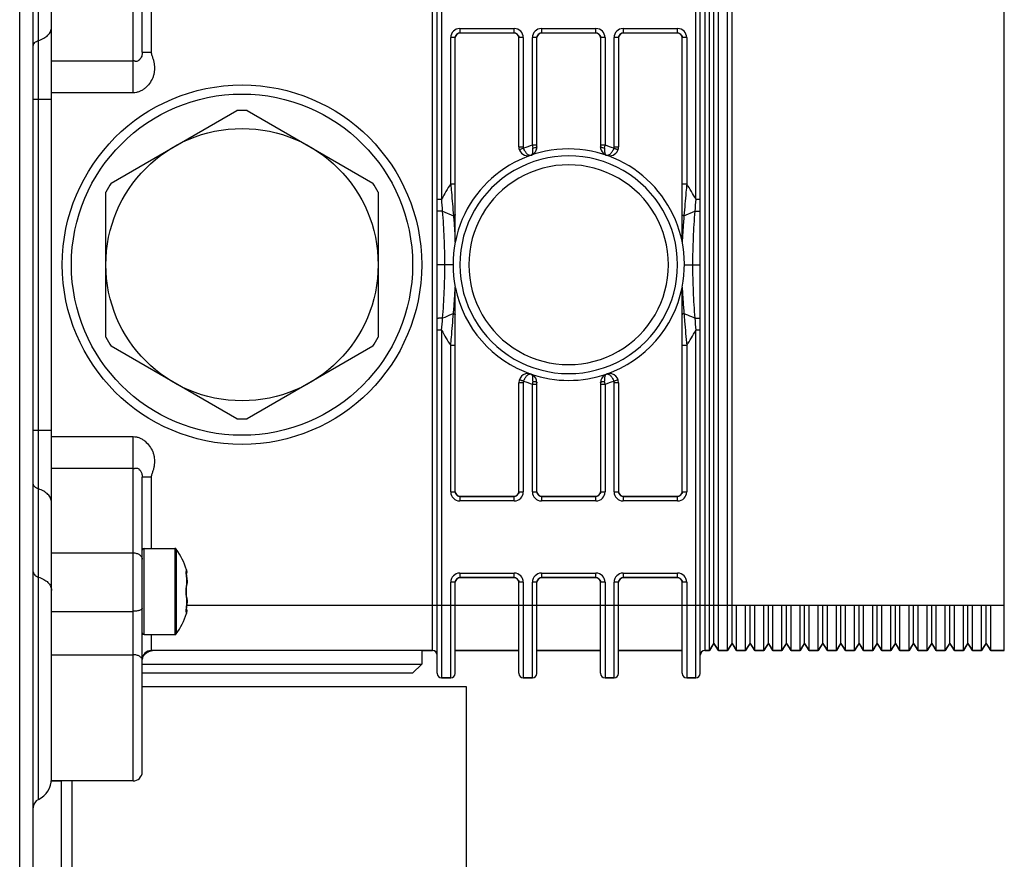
# Model space of a CAD drawing. Header units: millimetres. Extents: x 0 to 1189, y 0 to 841.
# Tile 24 of 27: x 671 to 780, y 281 to 374. Entities that reach past the tile are written whole.
import ezdxf

# ---------------------------------------------------------------- set-up
doc = ezdxf.new("R2010")
doc.units = ezdxf.units.MM
doc.header["$LTSCALE"] = 65.395
doc.layers.get('0').update_dxf_attribs({"linetype": 'CONTINUOUS'})

msp = doc.modelspace()

# ---------------------------------------------------------------- linework, layer by layer
at = {"color": 7, "linetype": 'CONTINUOUS'}
for p, q in [((671.49, 141.47), (671.49, 421.47)), ((672.99, 141.47), (672.99, 421.47)), ((673.56, 288.07), (673.56, 405.88)), ((674.99, 290.09), (674.99, 403.85)), ((683.99, 365.91), (683.99, 403.85)), ((684.99, 370.39), (684.99, 402.85)), ((717.49, 301.97), (717.49, 391.97)), ((717.99, 392.47), (717.99, 354.19)), ((745.99, 354.19), (745.99, 392.47)), ((746.49, 301.97), (746.49, 391.97)), ((716.99, 304.46), (716.99, 389.47)), ((746.99, 389.47), (746.99, 304.46)), ((747.49, 304.46), (747.49, 389.47)), ((747.99, 305.26), (747.99, 388.67)), ((748.49, 304.46), (748.49, 389.47)), ((749.49, 304.46), (749.49, 389.47)), ((749.99, 305.26), (749.99, 388.67)), ((779.99, 304.46), (779.99, 389.47)), ((685.99, 378.22), (685.99, 370.39)), ((719.99, 373), (719.99, 372.48)), ((719.99, 373), (725.99, 373)), ((725.99, 372.5), (719.99, 372.5)), ((725.99, 372.48), (719.99, 372.48)), ((725.99, 372.48), (725.99, 373)), ((728.99, 373), (728.99, 372.48)), ((728.99, 373), (734.99, 373)), ((734.99, 372.5), (728.99, 372.5)), ((734.99, 372.48), (728.99, 372.48)), ((734.99, 372.48), (734.99, 373)), ((737.99, 373), (737.99, 372.48)), ((737.99, 373), (743.99, 373)), ((743.99, 372.5), (737.99, 372.5)), ((743.99, 372.48), (737.99, 372.48)), ((743.99, 372.48), (743.99, 373)), ((718.99, 355.87), (718.99, 372)), ((719.49, 372), (718.99, 372)), ((719.49, 349.54), (719.49, 372)), ((726.49, 359.97), (726.49, 372)), ((726.99, 372), (726.49, 372)), ((726.99, 372), (726.99, 359.97)), ((727.99, 360.13), (727.99, 372)), ((728.49, 372), (727.99, 372)), ((728.49, 359.97), (728.49, 372)), ((735.49, 372), (735.49, 359.97)), ((735.99, 372), (735.49, 372)), ((735.99, 372), (735.99, 360.13)), ((736.99, 359.97), (736.99, 372)), ((737.49, 372), (736.99, 372)), ((737.49, 372), (737.49, 359.97)), ((744.49, 349.54), (744.49, 372)), ((744.99, 372), (744.49, 372)), ((744.99, 372), (744.99, 355.87)), ((684.99, 370.39), (685.99, 370.39)), ((674.99, 369.44), (683.99, 369.44)), ((683.99, 365.91), (674.99, 365.91)), ((674.99, 365.19), (672.99, 365.19)), ((681.56, 355.97), (695.42, 363.97)), ((696.56, 363.97), (710.42, 355.97)), ((726.49, 359.97), (726.99, 359.97)), ((727.02, 359.8), (726.55, 359.62)), ((728.49, 360.13), (727.99, 360.13)), ((735.99, 360.13), (735.49, 360.13)), ((736.99, 359.97), (737.49, 359.97)), ((680.99, 338.98), (680.99, 354.98)), ((710.99, 354.98), (710.99, 338.98)), ((718.99, 355.87), (719.49, 355.87)), ((744.49, 355.87), (744.99, 355.87)), ((717.49, 354.19), (717.99, 354.19)), ((745.99, 354.19), (746.49, 354.19)), ((718.09, 352.87), (719.29, 352.36)), ((744.69, 352.36), (745.89, 352.87)), ((719.24, 346.98), (717.49, 346.98)), ((744.74, 346.98), (746.49, 346.98)), ((719.49, 321.95), (719.49, 344.41)), ((744.49, 321.95), (744.49, 344.41)), ((717.99, 339.76), (717.49, 339.76)), ((717.99, 339.76), (717.99, 301.46)), ((745.99, 301.46), (745.99, 339.76)), ((746.49, 339.76), (745.99, 339.76)), ((695.42, 329.99), (681.56, 337.99)), ((710.42, 337.99), (696.56, 329.99)), ((718.99, 321.95), (718.99, 338.08)), ((719.49, 338.08), (718.99, 338.08)), ((744.99, 338.08), (744.49, 338.08)), ((744.99, 338.08), (744.99, 321.95)), ((736.96, 334.16), (737.43, 334.33)), ((726.49, 321.95), (726.49, 333.98)), ((726.99, 333.98), (726.49, 333.98)), ((726.99, 333.98), (726.99, 321.95)), ((727.99, 321.95), (727.99, 333.82)), ((727.99, 333.82), (728.49, 333.82)), ((728.49, 321.95), (728.49, 333.98)), ((735.49, 333.98), (735.49, 321.95)), ((735.49, 333.82), (735.99, 333.82)), ((735.99, 333.82), (735.99, 321.95)), ((736.99, 321.95), (736.99, 333.98)), ((737.49, 333.98), (736.99, 333.98)), ((737.49, 333.98), (737.49, 321.95)), ((672.99, 328.76), (674.99, 328.76)), ((674.99, 328.04), (683.99, 328.04)), ((683.99, 290.1), (683.99, 328.04)), ((683.99, 324.51), (674.99, 324.51)), ((684.99, 291.1), (684.99, 323.56)), ((685.99, 323.56), (684.99, 323.56)), ((685.99, 323.56), (685.99, 315.72)), ((718.99, 321.95), (719.49, 321.95)), ((719.99, 321.48), (719.99, 320.95)), ((719.99, 321.48), (725.99, 321.48)), ((719.99, 321.45), (725.99, 321.45)), ((725.99, 320.95), (725.99, 321.48)), ((726.49, 321.95), (726.99, 321.95)), ((727.99, 321.95), (728.49, 321.95)), ((728.99, 321.48), (728.99, 320.95)), ((728.99, 321.48), (734.99, 321.48)), ((728.99, 321.45), (734.99, 321.45)), ((734.99, 320.95), (734.99, 321.48)), ((735.49, 321.95), (735.99, 321.95)), ((736.99, 321.95), (737.49, 321.95)), ((737.99, 321.48), (737.99, 320.95)), ((737.99, 321.48), (743.99, 321.48)), ((737.99, 321.45), (743.99, 321.45)), ((743.99, 320.95), (743.99, 321.48)), ((744.49, 321.95), (744.99, 321.95)), ((725.99, 320.95), (719.99, 320.95)), ((734.99, 320.95), (728.99, 320.95)), ((743.99, 320.95), (737.99, 320.95)), ((674.99, 315.23), (683.99, 315.23)), ((685.19, 306.22), (685.19, 315.72)), ((685.19, 315.72), (688.59, 315.72)), ((688.59, 315.72), (688.59, 306.22)), ((688.75, 315.64), (688.75, 306.31)), ((689.86, 312.86), (689.85, 312.91)), ((689.86, 312.81), (689.86, 312.86)), ((689.87, 312.76), (689.86, 312.81)), ((689.88, 312.7), (689.87, 312.76)), ((689.88, 312.64), (689.88, 312.71)), ((689.89, 312.59), (689.88, 312.65)), ((689.89, 312.57), (689.88, 312.64)), ((689.89, 313.37), (689.89, 313.32)), ((689.89, 312.58), (689.89, 311.71)), ((689.93, 313.1), (689.93, 313.1)), ((719.99, 313), (719.99, 312.48)), ((719.99, 313), (725.99, 313)), ((725.99, 312.5), (719.99, 312.5)), ((725.99, 312.48), (725.99, 313)), ((728.99, 313), (728.99, 312.48)), ((728.99, 313), (734.99, 313)), ((734.99, 312.5), (728.99, 312.5)), ((734.99, 312.48), (734.99, 313)), ((737.99, 313), (737.99, 312.48)), ((737.99, 313), (743.99, 313)), ((743.99, 312.5), (737.99, 312.5)), ((743.99, 312.48), (743.99, 313)), ((689.85, 311.34), (689.86, 311.44)), ((689.86, 311.43), (689.87, 311.52)), ((689.87, 311.52), (689.89, 311.6)), ((689.88, 311.6), (689.89, 311.64)), ((689.93, 312.29), (689.92, 312.29)), ((689.92, 311.82), (689.92, 311.82)), ((718.99, 301.46), (718.99, 312)), ((719.49, 312), (718.99, 312)), ((719.49, 301.97), (719.49, 312)), ((725.99, 312.48), (719.99, 312.48)), ((726.49, 301.97), (726.49, 312)), ((726.99, 312), (726.49, 312)), ((726.99, 312), (726.99, 301.46)), ((727.99, 301.46), (727.99, 312)), ((728.49, 312), (727.99, 312)), ((728.49, 301.97), (728.49, 312)), ((734.99, 312.48), (728.99, 312.48)), ((735.49, 301.97), (735.49, 312)), ((735.99, 312), (735.49, 312)), ((735.99, 312), (735.99, 301.46)), ((736.99, 301.46), (736.99, 312)), ((737.49, 312), (736.99, 312)), ((737.49, 301.97), (737.49, 312)), ((743.99, 312.48), (737.99, 312.48)), ((744.49, 301.97), (744.49, 312)), ((744.99, 312), (744.49, 312)), ((744.99, 312), (744.99, 301.46)), ((689.84, 311.13), (689.85, 311.24)), ((689.84, 311.03), (689.84, 311.14)), ((689.84, 310.92), (689.84, 311.03)), ((689.84, 310.81), (689.84, 310.92)), ((689.85, 310.7), (689.84, 310.81)), ((689.85, 311.24), (689.85, 311.34)), ((689.85, 310.6), (689.85, 310.71)), ((689.86, 310.51), (689.85, 310.61)), ((689.87, 310.42), (689.86, 310.51)), ((689.89, 310.34), (689.87, 310.43)), ((689.89, 310.3), (689.88, 310.35)), ((689.87, 309.19), (689.88, 309.24)), ((689.88, 309.3), (689.89, 309.36)), ((689.88, 309.24), (689.88, 309.3)), ((689.89, 310.23), (689.89, 309.36)), ((689.89, 309.36), (689.89, 309.38)), ((689.91, 309.48), (718.99, 309.48)), ((689.92, 310.12), (689.92, 310.12)), ((689.93, 309.66), (689.92, 309.66)), ((718.99, 309.48), (727.99, 309.48)), ((727.99, 309.48), (736.99, 309.48)), ((736.99, 309.48), (745.99, 309.48)), ((745.99, 309.48), (779.99, 309.48)), ((750.49, 304.46), (750.49, 309.48)), ((751.49, 304.46), (751.49, 309.48)), ((751.99, 305.26), (751.99, 309.48)), ((752.49, 304.46), (752.49, 309.48)), ((753.49, 304.46), (753.49, 309.48)), ((753.99, 305.26), (753.99, 309.48)), ((754.49, 304.46), (754.49, 309.48)), ((755.49, 304.46), (755.49, 309.48)), ((755.99, 305.26), (755.99, 309.48)), ((756.49, 304.46), (756.49, 309.48)), ((757.49, 304.46), (757.49, 309.48)), ((757.99, 305.26), (757.99, 309.48)), ((758.49, 304.46), (758.49, 309.48)), ((759.49, 304.46), (759.49, 309.48)), ((759.99, 305.26), (759.99, 309.48)), ((760.49, 304.46), (760.49, 309.48)), ((761.49, 304.46), (761.49, 309.48)), ((761.99, 305.26), (761.99, 309.48)), ((762.49, 304.46), (762.49, 309.48)), ((763.49, 304.46), (763.49, 309.48)), ((763.99, 305.26), (763.99, 309.48)), ((764.49, 304.46), (764.49, 309.48)), ((765.49, 304.46), (765.49, 309.48)), ((765.99, 305.26), (765.99, 309.48)), ((766.49, 304.46), (766.49, 309.48)), ((767.49, 304.46), (767.49, 309.48)), ((767.99, 305.26), (767.99, 309.48)), ((768.49, 304.46), (768.49, 309.48)), ((769.49, 304.46), (769.49, 309.48)), ((769.99, 305.26), (769.99, 309.48)), ((770.49, 304.46), (770.49, 309.48)), ((771.49, 304.46), (771.49, 309.48)), ((771.99, 305.26), (771.99, 309.48)), ((772.49, 304.46), (772.49, 309.48)), ((773.49, 304.46), (773.49, 309.48)), ((773.99, 305.26), (773.99, 309.48)), ((774.49, 304.46), (774.49, 309.48)), ((775.49, 304.46), (775.49, 309.48)), ((775.99, 305.26), (775.99, 309.48)), ((776.49, 304.46), (776.49, 309.48)), ((777.49, 304.46), (777.49, 309.48)), ((777.99, 305.26), (777.99, 309.48)), ((778.49, 304.46), (778.49, 309.48)), ((674.99, 308.79), (683.99, 308.79)), ((689.85, 309.04), (689.86, 309.09)), ((689.85, 309), (689.85, 309.04)), ((689.86, 309.13), (689.87, 309.19)), ((689.86, 309.08), (689.86, 309.14)), ((689.89, 308.62), (689.89, 308.57)), ((689.93, 308.85), (689.93, 308.85)), ((685.19, 306.22), (688.59, 306.22)), ((685.99, 306.22), (685.99, 304.47)), ((747.99, 305.27), (747.49, 304.47)), ((747.49, 304.46), (747.99, 305.26)), ((748.49, 304.47), (747.99, 305.27)), ((747.99, 305.26), (748.49, 304.46)), ((749.99, 305.27), (749.49, 304.47)), ((749.49, 304.46), (749.99, 305.26)), ((750.49, 304.47), (749.99, 305.27)), ((749.99, 305.26), (750.49, 304.46)), ((751.99, 305.27), (751.49, 304.47)), ((751.49, 304.46), (751.99, 305.26)), ((752.49, 304.47), (751.99, 305.27)), ((751.99, 305.26), (752.49, 304.46)), ((753.99, 305.27), (753.49, 304.47)), ((753.49, 304.46), (753.99, 305.26)), ((754.49, 304.47), (753.99, 305.27)), ((753.99, 305.26), (754.49, 304.46)), ((755.99, 305.27), (755.49, 304.47)), ((755.49, 304.46), (755.99, 305.26)), ((756.49, 304.47), (755.99, 305.27)), ((755.99, 305.26), (756.49, 304.46)), ((757.99, 305.27), (757.49, 304.47)), ((757.49, 304.46), (757.99, 305.26)), ((758.49, 304.47), (757.99, 305.27)), ((757.99, 305.26), (758.49, 304.46)), ((759.99, 305.27), (759.49, 304.47)), ((759.49, 304.46), (759.99, 305.26)), ((760.49, 304.47), (759.99, 305.27)), ((759.99, 305.26), (760.49, 304.46)), ((761.99, 305.27), (761.49, 304.47)), ((761.49, 304.46), (761.99, 305.26)), ((762.49, 304.47), (761.99, 305.27)), ((761.99, 305.26), (762.49, 304.46)), ((763.99, 305.27), (763.49, 304.47)), ((763.49, 304.46), (763.99, 305.26)), ((764.49, 304.47), (763.99, 305.27)), ((763.99, 305.26), (764.49, 304.46)), ((765.99, 305.27), (765.49, 304.47)), ((765.49, 304.46), (765.99, 305.26)), ((766.49, 304.47), (765.99, 305.27)), ((765.99, 305.26), (766.49, 304.46)), ((767.99, 305.27), (767.49, 304.47)), ((767.49, 304.46), (767.99, 305.26)), ((768.49, 304.47), (767.99, 305.27)), ((767.99, 305.26), (768.49, 304.46)), ((769.99, 305.27), (769.49, 304.47)), ((769.49, 304.46), (769.99, 305.26)), ((770.49, 304.47), (769.99, 305.27)), ((769.99, 305.26), (770.49, 304.46)), ((771.99, 305.27), (771.49, 304.47)), ((771.49, 304.46), (771.99, 305.26)), ((772.49, 304.47), (771.99, 305.27)), ((771.99, 305.26), (772.49, 304.46)), ((773.99, 305.27), (773.49, 304.47)), ((773.49, 304.46), (773.99, 305.26)), ((774.49, 304.47), (773.99, 305.27)), ((773.99, 305.26), (774.49, 304.46)), ((775.99, 305.27), (775.49, 304.47)), ((775.49, 304.46), (775.99, 305.26)), ((776.49, 304.47), (775.99, 305.27)), ((775.99, 305.26), (776.49, 304.46)), ((777.99, 305.27), (777.49, 304.47)), ((777.49, 304.46), (777.99, 305.26)), ((778.49, 304.47), (777.99, 305.27)), ((777.99, 305.26), (778.49, 304.46)), ((674.99, 304.01), (683.99, 304.01)), ((716.99, 304.47), (685.99, 304.47)), ((686.31, 304.47), (686.29, 304.47)), ((695.99, 304.47), (686.3, 304.47)), ((715.79, 304.47), (695.99, 304.47)), ((715.79, 304.47), (715.79, 302.97)), ((715.79, 304.46), (716.99, 304.46)), ((726.49, 304.47), (719.49, 304.47)), ((719.49, 304.46), (726.49, 304.46)), ((735.49, 304.47), (728.49, 304.47)), ((728.49, 304.46), (735.49, 304.46)), ((744.49, 304.47), (737.49, 304.47)), ((737.49, 304.46), (744.49, 304.46)), ((747.49, 304.47), (746.99, 304.47)), ((746.99, 304.46), (747.49, 304.46)), ((749.49, 304.47), (748.49, 304.47)), ((748.49, 304.46), (749.49, 304.46)), ((751.49, 304.47), (750.49, 304.47)), ((750.49, 304.46), (751.49, 304.46)), ((753.49, 304.47), (752.49, 304.47)), ((752.49, 304.46), (753.49, 304.46)), ((755.49, 304.47), (754.49, 304.47)), ((754.49, 304.46), (755.49, 304.46)), ((757.49, 304.47), (756.49, 304.47)), ((756.49, 304.46), (757.49, 304.46)), ((759.49, 304.47), (758.49, 304.47)), ((758.49, 304.46), (759.49, 304.46)), ((761.49, 304.47), (760.49, 304.47)), ((760.49, 304.46), (761.49, 304.46)), ((763.49, 304.47), (762.49, 304.47)), ((762.49, 304.46), (763.49, 304.46)), ((765.49, 304.47), (764.49, 304.47)), ((764.49, 304.46), (765.49, 304.46)), ((767.49, 304.47), (766.49, 304.47)), ((766.49, 304.46), (767.49, 304.46)), ((769.49, 304.47), (768.49, 304.47)), ((768.49, 304.46), (769.49, 304.46)), ((771.49, 304.47), (770.49, 304.47)), ((770.49, 304.46), (771.49, 304.46)), ((773.49, 304.47), (772.49, 304.47)), ((772.49, 304.46), (773.49, 304.46)), ((775.49, 304.47), (774.49, 304.47)), ((774.49, 304.46), (775.49, 304.46)), ((777.49, 304.47), (776.49, 304.47)), ((776.49, 304.46), (777.49, 304.46)), ((779.99, 304.47), (778.49, 304.47)), ((778.49, 304.46), (779.99, 304.46)), ((684.99, 302.97), (695.99, 302.97)), ((685.01, 303.64), (685, 303.58)), ((685.01, 303.68), (685.01, 303.64)), ((695.99, 302.97), (711.34, 302.97)), ((711.34, 302.97), (715.79, 302.97)), ((714.79, 301.97), (715.79, 302.97)), ((695.99, 301.97), (684.99, 301.97)), ((695.99, 301.97), (684.99, 301.97)), ((712.34, 301.97), (695.99, 301.97)), ((712.34, 301.97), (695.99, 301.97)), ((714.79, 301.97), (712.34, 301.97)), ((718.99, 301.47), (717.99, 301.47)), ((717.99, 301.46), (718.99, 301.46)), ((727.99, 301.47), (726.99, 301.47)), ((726.99, 301.46), (727.99, 301.46)), ((736.99, 301.47), (735.99, 301.47)), ((735.99, 301.46), (736.99, 301.46)), ((745.99, 301.47), (744.99, 301.47)), ((744.99, 301.46), (745.99, 301.46)), ((720.74, 300.47), (684.99, 300.47)), ((720.74, 262.47), (720.74, 300.47)), ((683.99, 290.1), (674.99, 290.1)), ((676.09, 290.09), (674.99, 290.09)), ((676.09, 272.85), (676.09, 290.1)), ((677.29, 272.85), (677.29, 290.1))]:
    msp.add_line(p, q, dxfattribs=at)
for points in [[(689.85, 312.9), (689.85, 312.95), (689.85, 312.99), (689.84, 313.02), (689.84, 313.06), (689.84, 313.09), (689.84, 313.11), (689.84, 313.14), (689.84, 313.15), (689.84, 313.17), (689.84, 313.18), (689.84, 313.19), (689.84, 313.19)], [(689.93, 312.29), (689.92, 312.37), (689.9, 312.49), (689.89, 312.57)], [(689.89, 311.64), (689.9, 311.69), (689.92, 311.77), (689.92, 311.82)], [(689.92, 311.82), (689.93, 311.84), (689.93, 311.9), (689.93, 311.95), (689.93, 312.02), (689.93, 312.09), (689.93, 312.17), (689.93, 312.24), (689.93, 312.29)], [(689.92, 310.12), (689.92, 310.17), (689.9, 310.25), (689.89, 310.3)], [(689.89, 309.38), (689.9, 309.45), (689.92, 309.58), (689.93, 309.66)], [(689.93, 309.66), (689.93, 309.7), (689.93, 309.77), (689.93, 309.85), (689.93, 309.92), (689.93, 309.99), (689.93, 310.05), (689.93, 310.1), (689.92, 310.12)], [(689.84, 308.75), (689.84, 308.75), (689.84, 308.75), (689.84, 308.76), (689.84, 308.77), (689.84, 308.79), (689.84, 308.81), (689.84, 308.83), (689.84, 308.86), (689.84, 308.89), (689.84, 308.92), (689.85, 308.96), (689.85, 309)], [(685.98, 304.43), (685.96, 304.42), (685.95, 304.42), (685.93, 304.42), (685.91, 304.41), (685.9, 304.41), (685.88, 304.4), (685.86, 304.39), (685.84, 304.39), (685.83, 304.38), (685.81, 304.38), (685.79, 304.37), (685.77, 304.36), (685.76, 304.36), (685.74, 304.35), (685.72, 304.34), (685.7, 304.33), (685.69, 304.33), (685.67, 304.32), (685.65, 304.31), (685.63, 304.3), (685.61, 304.29), (685.59, 304.28), (685.57, 304.27), (685.55, 304.26), (685.53, 304.24), (685.51, 304.23), (685.49, 304.22), (685.47, 304.2), (685.45, 304.19), (685.42, 304.17), (685.4, 304.16), (685.38, 304.14), (685.36, 304.12), (685.33, 304.1), (685.31, 304.08), (685.28, 304.06), (685.26, 304.03), (685.23, 304.01), (685.2, 303.98), (685.18, 303.95), (685.16, 303.93), (685.13, 303.9), (685.11, 303.87), (685.09, 303.84), (685.07, 303.81), (685.05, 303.78), (685.04, 303.74), (685.03, 303.71), (685.01, 303.68)], [(686.29, 304.47), (686.28, 304.47), (686.26, 304.47), (686.25, 304.47), (686.24, 304.47), (686.22, 304.47), (686.21, 304.47), (686.19, 304.46), (686.18, 304.46), (686.17, 304.46), (686.15, 304.46), (686.14, 304.46), (686.12, 304.46), (686.11, 304.45), (686.09, 304.45), (686.07, 304.45), (686.06, 304.45), (686.04, 304.44), (686.03, 304.44), (686.01, 304.44), (685.99, 304.43), (685.98, 304.43)]]:
    msp.add_lwpolyline(points, dxfattribs=at)
for radius in [19.8, 18.8, 15]:
    msp.add_circle((695.99, 346.98), radius, dxfattribs=at)
for centre, radius, start, end in [((719.99, 372), 1, 90.0022, 180.0017), ((719.99, 372), 0.5, 90.0127, 153.8853), ((725.99, 372), 1, 359.9987, 89.9973), ((725.99, 372), 0.5, 26.1147, 89.9872), ((728.99, 372), 1, 90.0022, 180.0017), ((728.99, 372), 0.5, 90.0127, 153.8853), ((734.99, 372), 1, 359.9987, 89.9973), ((734.99, 372), 0.5, 26.1147, 89.9872), ((737.99, 372), 1, 90.0022, 180.0017), ((737.99, 372), 0.5, 90.0127, 153.8853), ((743.99, 372), 1, 359.9987, 89.9973), ((743.99, 372), 0.5, 26.1147, 89.9872), ((695.99, 346.98), 17, 88.0725, 91.9275), ((731.99, 346.98), 12.75, 348.8523, 168.4227), ((727.49, 359.97), 1, 180, 359.9977), ((727.49, 359.97), 0.5, 180, 200.1451), ((731.99, 346.98), 13.75, 106.9124, 111.1869), ((829.94, 374.96), 103.02, 188.2753, 188.4502), ((736.49, 359.97), 1, 180.0023, 360), ((655.51, 371.79), 81.32, 351.5344, 351.7559), ((731.99, 346.98), 13.75, 68.8131, 73.0876), ((736.49, 359.97), 0.5, 339.8549, 360), ((731.99, 346.98), 11.99, 359.9968, 180.0034), ((731.98, 346.98), 11, 359.9968, 180.0034), ((695.99, 346.98), 17, 148.0725, 151.9275), ((695.99, 346.98), 17, 28.0725, 31.9275), ((731.99, 346.98), 15.75, 145.6287, 152.734), ((731.99, 346.98), 15.75, 27.266, 34.3713), ((461.45, 334.1), 257.33, 4.1825, 4.4774), ((975.95, 336.12), 230.67, 175.5056, 175.8345), ((731.99, 346.98), 12.75, 168.8523, 191.1477), ((718.99, 349.54), 0.5, 348.8523, 0), ((744.99, 349.54), 0.5, 180, 191.1476), ((731.99, 346.97), 11.99, 179.9968, 0.0034), ((731.98, 346.97), 11, 179.9968, 0.0034), ((718.99, 344.41), 0.5, 0, 11.1476), ((731.99, 346.98), 12.75, 191.5773, 250.8834), ((731.99, 346.98), 12.75, 289.116, 348.4227), ((744.99, 344.41), 0.5, 168.8523, 180), ((487.96, 357.84), 230.74, 355.5055, 355.8344), ((1002.64, 359.86), 257.44, 184.1826, 184.4774), ((731.99, 346.98), 15.75, 207.266, 214.3713), ((731.99, 346.98), 15.75, 325.6287, 332.734), ((695.99, 346.98), 17, 208.0725, 211.9275), ((695.99, 346.98), 17, 328.0725, 331.9275), ((727.49, 333.98), 1, 359.9977, 180), ((731.99, 346.98), 12.75, 250.9099, 289.0901), ((736.49, 333.98), 1, 0, 180.0023), ((727.49, 333.98), 0.5, 159.8549, 180), ((731.99, 346.98), 13.75, 248.8131, 253.0876), ((808.18, 322.2), 81.03, 171.5336, 171.7559), ((634.49, 319.06), 102.57, 8.2753, 8.4509), ((731.99, 346.98), 13.75, 286.9124, 291.1869), ((736.49, 333.98), 0.5, 0, 20.1451), ((695.99, 346.98), 17, 268.0725, 271.9275), ((719.99, 321.95), 1, 179.9987, 269.9974), ((719.99, 321.95), 0.5, 207.0511, 269.988), ((725.99, 321.95), 1, 270.0023, 0.0018), ((725.99, 321.95), 0.5, 270.012, 332.9489), ((728.99, 321.95), 1, 179.9987, 269.9974), ((728.99, 321.95), 0.5, 207.0511, 269.988), ((734.99, 321.95), 1, 270.0023, 0.0018), ((734.99, 321.95), 0.5, 270.012, 332.9489), ((737.99, 321.95), 1, 179.9987, 269.9974), ((737.99, 321.95), 0.5, 207.0511, 269.988), ((743.99, 321.95), 1, 270.0023, 0.0018), ((743.99, 321.95), 0.5, 270.012, 332.9489), ((685.19, 315.52), 0.2, 90, 180), ((688.59, 315.52), 0.2, 35.6853, 90), ((682.25, 310.97), 8, 17.4712, 35.6856), ((689.64, 313.26), 0.254, 337.1438, 346.4161), ((688.93, 313.07), 1, 1.3334, 17.4712), ((689.66, 313.26), 0.236, 346.4396, 16.1085), ((684.59, 311.69), 5.37, 9.4049, 9.5786), ((689.18, 313.08), 0.756, 1.611, 7.9853), ((719.99, 312), 1, 90.0022, 180.0017), ((719.99, 312), 0.5, 90.0127, 153.8853), ((725.99, 312), 1, 359.9987, 89.9973), ((725.99, 312), 0.5, 26.1147, 89.9872), ((728.99, 312), 1, 90.0022, 180.0017), ((728.99, 312), 0.5, 90.0127, 153.8853), ((734.99, 312), 1, 359.9987, 89.9973), ((734.99, 312), 0.5, 26.1147, 89.9872), ((737.99, 312), 1, 90.0022, 180.0017), ((737.99, 312), 0.5, 90.0127, 153.8853), ((743.99, 312), 1, 359.9987, 89.9973), ((743.99, 312), 0.5, 26.1147, 89.9872), ((692.23, 311.27), 2.39, 169.3544, 170.9475), ((692.6, 311.21), 2.76, 170.9124, 171.4853), ((689.74, 311.85), 0.183, 352.6417, 6.6228), ((692.61, 310.74), 2.78, 188.4433, 189.089), ((692.31, 310.69), 2.47, 189.0809, 190.6196), ((684.6, 310.26), 5.36, 350.4213, 350.5951), ((689.74, 310.1), 0.183, 353.4041, 7.367), ((682.25, 310.97), 8, 324.3148, 342.5289), ((689.64, 308.69), 0.254, 13.5929, 22.8777), ((688.93, 308.87), 1, 342.5288, 358.6666), ((689.66, 308.69), 0.236, 343.8977, 13.5468), ((685.19, 306.42), 0.2, 180, 270), ((688.59, 306.42), 0.2, 270, 324.3147), ((685.99, 303.47), 1, 90, 179.1724), ((685.99, 303.47), 1, 90, 180), ((716.99, 303.97), 0.5, 0, 90), ((716.99, 303.96), 0.5, 1.2243, 90), ((746.99, 303.97), 0.5, 90, 180), ((746.99, 303.96), 0.5, 90, 178.7757), ((717.99, 301.97), 0.5, 180, 270), ((717.99, 301.96), 0.5, 180, 270), ((718.99, 301.97), 0.5, 270, 360), ((718.99, 301.96), 0.5, 270, 360), ((726.99, 301.97), 0.5, 180, 270), ((726.99, 301.96), 0.5, 180, 270), ((727.99, 301.97), 0.5, 270, 360), ((727.99, 301.96), 0.5, 270, 360), ((735.99, 301.97), 0.5, 180, 270), ((735.99, 301.96), 0.5, 180, 270), ((736.99, 301.97), 0.5, 270, 360), ((736.99, 301.96), 0.5, 270, 360), ((744.99, 301.97), 0.5, 180, 270), ((744.99, 301.96), 0.5, 180, 270), ((745.99, 301.97), 0.5, 270, 360), ((745.99, 301.96), 0.5, 270, 360), ((683.99, 291.1), 1, 270, 360), ((672.49, 290.33), 2.5, 295.3769, 360), ((673.99, 287.16), 1, 115.3769, 180)]:
    msp.add_arc(centre, radius, start, end, dxfattribs=at)
for centre, start_param, end_param in [((719.99, 371.98), 0, 1.526565), ((725.99, 371.98), -1.526565, 0), ((728.99, 371.98), 0, 1.526565), ((734.99, 371.98), -1.526565, 0), ((737.99, 371.98), 0, 1.526565), ((743.99, 371.98), -1.526565, 0), ((719.99, 321.98), -4.669583, -3.141593), ((725.99, 321.98), -3.141593, -1.613602), ((728.99, 321.98), -4.669583, -3.141593), ((734.99, 321.98), -3.141593, -1.613602), ((737.99, 321.98), -4.669583, -3.141593), ((743.99, 321.98), -3.141593, -1.613602), ((719.99, 311.98), 0, 1.526565), ((725.99, 311.98), -1.526565, 0), ((728.99, 311.98), 0, 1.526565), ((734.99, 311.98), -1.526565, 0), ((737.99, 311.98), 0, 1.526565), ((743.99, 311.98), -1.526565, 0)]:
    msp.add_ellipse(centre, major_axis=(0, 0.5), ratio=0.999962, start_param=start_param, end_param=end_param, dxfattribs=at)
for points, knots in [([(673.56, 371.68), (673.77, 371.74), (674.14, 371.89), (674.61, 372.23), (674.87, 372.59), (674.97, 372.9), (674.99, 373.05), (674.99, 373.13)], [0, 0, 0, 0, 0.293388, 0.556249, 0.787854, 0.895349, 1, 1, 1, 1]), ([(672.99, 371.1), (672.99, 371.16), (673.02, 371.29), (673.15, 371.45), (673.33, 371.59), (673.48, 371.65), (673.56, 371.68)], [0, 0, 0, 0, 0.211198, 0.443083, 0.706261, 1, 1, 1, 1]), ([(685.99, 370.39), (685.99, 370.33), (686.01, 370.21), (686.07, 369.98), (686.17, 369.7), (686.27, 369.35), (686.33, 369), (686.35, 368.64), (686.33, 368.27), (686.27, 367.92), (686.12, 367.46), (685.83, 366.93), (685.41, 366.49), (685.02, 366.21), (684.7, 366.05), (684.35, 365.93), (684.11, 365.91), (683.99, 365.91)], [0, 0, 0, 0, 0.031238, 0.062512, 0.125071, 0.18762, 0.250161, 0.312703, 0.375244, 0.437784, 0.500323, 0.625146, 0.749974, 0.812509, 0.875032, 0.937528, 1, 1, 1, 1]), ([(684.99, 370.39), (684.99, 370.31), (684.99, 370.17), (684.94, 369.93), (684.84, 369.71), (684.69, 369.54), (684.54, 369.43), (684.4, 369.37), (684.28, 369.37), (684.19, 369.39), (684.13, 369.41), (684.06, 369.44), (684.01, 369.44), (683.99, 369.44)], [0, 0, 0, 0, 0.144261, 0.257046, 0.429716, 0.562012, 0.668262, 0.757151, 0.8373, 0.877159, 0.917877, 0.959146, 1, 1, 1, 1]), ([(727.82, 359.02), (727.79, 359.01), (727.73, 359.01), (727.62, 359.03), (727.52, 359.09), (727.36, 359.21), (727.18, 359.45), (727.07, 359.67), (727.02, 359.8)], [0, 0, 0, 0, 0.075248, 0.159379, 0.258431, 0.375445, 0.662766, 1, 1, 1, 1]), ([(727.82, 359.02), (727.84, 359.03), (727.89, 359.06), (727.94, 359.11), (727.99, 359.19), (728.04, 359.33), (728.06, 359.54), (728.05, 359.72), (728.04, 359.82)], [0, 0, 0, 0, 0.082127, 0.170382, 0.270271, 0.384913, 0.662494, 1, 1, 1, 1]), ([(728.49, 359.97), (728.49, 359.96), (728.48, 359.94), (728.46, 359.91), (728.41, 359.89), (728.36, 359.87), (728.29, 359.85), (728.18, 359.83), (728.1, 359.82), (728.04, 359.82)], [0, 0, 0, 0, 0.057281, 0.13032, 0.226053, 0.345441, 0.486553, 0.645855, 1, 1, 1, 1]), ([(735.95, 359.82), (735.89, 359.82), (735.8, 359.83), (735.69, 359.85), (735.63, 359.87), (735.57, 359.89), (735.53, 359.91), (735.5, 359.94), (735.49, 359.96), (735.49, 359.97)], [0, 0, 0, 0, 0.354145, 0.513447, 0.654559, 0.773947, 0.86968, 0.942719, 1, 1, 1, 1]), ([(735.95, 359.82), (735.93, 359.72), (735.92, 359.54), (735.94, 359.33), (735.99, 359.19), (736.04, 359.11), (736.1, 359.06), (736.14, 359.03), (736.16, 359.02)], [0, 0, 0, 0, 0.337502, 0.615086, 0.729725, 0.829612, 0.917865, 1, 1, 1, 1]), ([(736.96, 359.8), (736.91, 359.67), (736.8, 359.45), (736.62, 359.21), (736.46, 359.09), (736.36, 359.03), (736.26, 359.01), (736.19, 359.01), (736.16, 359.02)], [0, 0, 0, 0, 0.337241, 0.624559, 0.741579, 0.840613, 0.924723, 1, 1, 1, 1]), ([(737.43, 359.62), (737.43, 359.62), (737.43, 359.63), (737.43, 359.63), (737.43, 359.63), (737.42, 359.63), (737.42, 359.63), (737.41, 359.63), (737.39, 359.64), (737.37, 359.65), (737.35, 359.65), (737.32, 359.66), (737.28, 359.68), (737.22, 359.7), (737.14, 359.73), (737.05, 359.76), (736.99, 359.79), (736.96, 359.8)], [0, 0, 0, 0, 0.001322, 0.005503, 0.011737, 0.020119, 0.030918, 0.044042, 0.077071, 0.118985, 0.169384, 0.227783, 0.29362, 0.445, 0.617711, 0.805106, 1, 1, 1, 1]), ([(718.99, 355.87), (719.02, 355.57), (719.12, 354.4), (719.22, 353.23), (719.29, 352.36)], [0, 0, 0, 0, 0.25618, 1, 1, 1, 1]), ([(744.99, 355.87), (744.97, 355.57), (744.86, 354.4), (744.76, 353.23), (744.69, 352.36)], [0, 0, 0, 0, 0.25618, 1, 1, 1, 1]), ([(718.09, 352.87), (718.02, 352.87), (717.92, 352.87), (717.78, 352.87), (717.68, 352.88), (717.6, 352.89), (717.54, 352.89), (717.51, 352.9), (717.49, 352.91), (717.49, 352.91), (717.49, 352.91)], [0, 0, 0, 0, 0.344172, 0.522974, 0.687245, 0.822839, 0.920308, 0.977009, 0.991814, 1, 1, 1, 1]), ([(718.34, 346.98), (718.34, 347.96), (718.3, 349.93), (718.18, 351.89), (718.09, 352.87)], [0, 0, 0, 0, 0.499288, 1, 1, 1, 1]), ([(745.89, 352.87), (745.81, 351.89), (745.68, 349.93), (745.64, 347.96), (745.64, 346.98)], [0, 0, 0, 0, 0.500713, 1, 1, 1, 1]), ([(745.89, 352.87), (745.95, 352.87), (746.05, 352.87), (746.18, 352.87), (746.28, 352.88), (746.36, 352.88), (746.43, 352.89), (746.47, 352.9), (746.49, 352.91), (746.49, 352.91), (746.49, 352.91)], [0, 0, 0, 0, 0.308232, 0.478561, 0.64453, 0.79081, 0.903012, 0.972178, 0.990392, 1, 1, 1, 1]), ([(719.49, 352.49), (719.49, 352.46), (719.46, 352.43), (719.41, 352.4), (719.36, 352.38), (719.32, 352.37), (719.29, 352.36)], [0, 0, 0, 0, 0.340626, 0.474876, 0.630773, 1, 1, 1, 1]), ([(719.29, 352.36), (719.34, 351.86), (719.39, 351.11), (719.45, 350.18), (719.47, 349.75), (719.48, 349.55)], [0, 0, 0, 0, 0.540459, 0.793307, 1, 1, 1, 1]), ([(744.69, 352.36), (744.66, 352.37), (744.62, 352.38), (744.57, 352.4), (744.53, 352.43), (744.49, 352.46), (744.49, 352.49)], [0, 0, 0, 0, 0.369228, 0.525125, 0.659375, 1, 1, 1, 1]), ([(744.69, 352.36), (744.65, 351.86), (744.59, 351.11), (744.53, 350.18), (744.51, 349.75), (744.5, 349.55)], [0, 0, 0, 0, 0.540323, 0.793147, 1, 1, 1, 1]), ([(719.48, 349.55), (719.48, 349.54), (719.48, 349.51), (719.48, 349.48), (719.48, 349.45), (719.48, 349.44), (719.48, 349.44)], [0, 0, 0, 0, 0.409617, 0.724548, 0.925629, 1, 1, 1, 1]), ([(744.5, 349.55), (744.5, 349.54), (744.5, 349.51), (744.5, 349.48), (744.5, 349.45), (744.5, 349.44), (744.5, 349.44)], [0, 0, 0, 0, 0.409352, 0.724048, 0.925049, 1, 1, 1, 1]), ([(718.09, 341.08), (718.18, 342.06), (718.3, 344.03), (718.34, 345.99), (718.34, 346.98)], [0, 0, 0, 0, 0.500709, 1, 1, 1, 1]), ([(745.64, 346.98), (745.64, 345.99), (745.68, 344.03), (745.81, 342.06), (745.89, 341.08)], [0, 0, 0, 0, 0.499291, 1, 1, 1, 1]), ([(719.29, 341.59), (719.34, 342.09), (719.39, 342.84), (719.45, 343.77), (719.47, 344.2), (719.48, 344.4)], [0, 0, 0, 0, 0.540347, 0.79317, 1, 1, 1, 1]), ([(719.48, 344.4), (719.48, 344.41), (719.48, 344.44), (719.48, 344.48), (719.48, 344.5), (719.48, 344.51), (719.48, 344.51)], [0, 0, 0, 0, 0.409524, 0.724288, 0.925233, 1, 1, 1, 1]), ([(744.5, 344.51), (744.5, 344.51), (744.5, 344.5), (744.5, 344.48), (744.5, 344.44), (744.5, 344.41), (744.5, 344.4)], [0, 0, 0, 0, 0.07466, 0.275525, 0.590401, 1, 1, 1, 1]), ([(744.5, 344.4), (744.51, 344.21), (744.53, 343.77), (744.59, 342.84), (744.65, 342.09), (744.69, 341.59)], [0, 0, 0, 0, 0.206742, 0.459581, 1, 1, 1, 1]), ([(718.09, 341.08), (718.03, 341.08), (717.93, 341.08), (717.8, 341.08), (717.71, 341.07), (717.62, 341.07), (717.55, 341.06), (717.51, 341.05), (717.5, 341.05), (717.49, 341.04), (717.49, 341.04)], [0, 0, 0, 0, 0.308215, 0.478534, 0.644495, 0.79077, 0.902971, 0.972146, 0.99037, 1, 1, 1, 1]), ([(719.29, 341.59), (719.2, 341.55), (718.8, 341.38), (718.4, 341.21), (718.09, 341.08)], [0, 0, 0, 0, 0.224963, 1, 1, 1, 1]), ([(718.99, 338.08), (719.02, 338.38), (719.12, 339.55), (719.22, 340.72), (719.29, 341.59)], [0, 0, 0, 0, 0.256191, 1, 1, 1, 1]), ([(719.29, 341.59), (719.32, 341.58), (719.36, 341.57), (719.41, 341.55), (719.46, 341.52), (719.49, 341.49), (719.49, 341.46)], [0, 0, 0, 0, 0.369156, 0.525032, 0.659275, 1, 1, 1, 1]), ([(744.69, 341.59), (744.66, 341.58), (744.61, 341.57), (744.54, 341.54), (744.49, 341.49), (744.49, 341.46)], [0, 0, 0, 0, 0.350764, 0.640772, 1, 1, 1, 1]), ([(744.69, 341.59), (744.71, 341.31), (744.81, 340.14), (744.91, 338.97), (744.99, 338.08)], [0, 0, 0, 0, 0.242149, 1, 1, 1, 1]), ([(745.89, 341.08), (745.78, 341.13), (745.38, 341.3), (744.98, 341.47), (744.69, 341.59)], [0, 0, 0, 0, 0.271252, 1, 1, 1, 1]), ([(745.89, 341.08), (745.96, 341.08), (746.07, 341.08), (746.21, 341.08), (746.3, 341.07), (746.38, 341.07), (746.44, 341.06), (746.47, 341.05), (746.49, 341.04), (746.49, 341.04), (746.49, 341.04)], [0, 0, 0, 0, 0.344153, 0.522945, 0.687208, 0.822798, 0.920268, 0.976978, 0.991794, 1, 1, 1, 1]), ([(726.55, 334.33), (726.55, 334.33), (726.55, 334.33), (726.55, 334.33), (726.56, 334.32), (726.56, 334.32), (726.57, 334.32), (726.58, 334.32), (726.59, 334.31), (726.61, 334.31), (726.63, 334.3), (726.66, 334.29), (726.7, 334.27), (726.76, 334.25), (726.84, 334.22), (726.93, 334.19), (726.99, 334.17), (727.02, 334.16)], [0, 0, 0, 0, 0.001312, 0.005483, 0.01171, 0.020087, 0.030885, 0.044006, 0.077031, 0.118941, 0.169337, 0.227735, 0.293571, 0.444956, 0.617677, 0.805087, 1, 1, 1, 1]), ([(727.02, 334.16), (727.07, 334.28), (727.18, 334.5), (727.36, 334.74), (727.52, 334.87), (727.62, 334.92), (727.73, 334.95), (727.79, 334.94), (727.82, 334.93)], [0, 0, 0, 0, 0.337259, 0.624564, 0.741573, 0.840599, 0.924709, 1, 1, 1, 1]), ([(728.04, 334.13), (728.05, 334.23), (728.06, 334.41), (728.04, 334.63), (727.99, 334.76), (727.94, 334.84), (727.89, 334.9), (727.84, 334.92), (727.82, 334.93)], [0, 0, 0, 0, 0.33754, 0.615123, 0.729752, 0.829625, 0.917867, 1, 1, 1, 1]), ([(736.16, 334.93), (736.14, 334.92), (736.1, 334.9), (736.04, 334.84), (735.99, 334.76), (735.94, 334.63), (735.92, 334.41), (735.93, 334.23), (735.95, 334.13)], [0, 0, 0, 0, 0.082125, 0.170369, 0.270245, 0.384876, 0.662455, 1, 1, 1, 1]), ([(736.16, 334.93), (736.19, 334.94), (736.26, 334.95), (736.36, 334.92), (736.46, 334.87), (736.62, 334.74), (736.8, 334.5), (736.91, 334.28), (736.96, 334.16)], [0, 0, 0, 0, 0.075262, 0.159393, 0.258437, 0.37544, 0.662749, 1, 1, 1, 1]), ([(728.04, 334.13), (728.1, 334.13), (728.18, 334.12), (728.29, 334.1), (728.36, 334.09), (728.41, 334.06), (728.46, 334.04), (728.48, 334.01), (728.49, 333.99), (728.49, 333.98)], [0, 0, 0, 0, 0.354099, 0.513384, 0.654485, 0.773872, 0.869615, 0.942679, 1, 1, 1, 1]), ([(735.49, 333.98), (735.49, 333.99), (735.5, 334.01), (735.53, 334.04), (735.57, 334.06), (735.63, 334.09), (735.69, 334.1), (735.8, 334.12), (735.89, 334.13), (735.95, 334.13)], [0, 0, 0, 0, 0.057321, 0.130385, 0.226128, 0.345514, 0.486615, 0.645901, 1, 1, 1, 1]), ([(683.99, 328.04), (684.11, 328.04), (684.35, 328.02), (684.7, 327.91), (685.02, 327.74), (685.41, 327.46), (685.83, 327.02), (686.12, 326.49), (686.27, 326.03), (686.33, 325.68), (686.35, 325.32), (686.33, 324.96), (686.27, 324.6), (686.17, 324.25), (686.07, 323.97), (686.01, 323.74), (685.99, 323.62), (685.99, 323.56)], [0, 0, 0, 0, 0.062472, 0.124968, 0.187491, 0.250026, 0.374853, 0.499677, 0.562216, 0.624756, 0.687297, 0.749839, 0.81238, 0.874929, 0.937488, 0.968762, 1, 1, 1, 1]), ([(683.99, 324.51), (684.01, 324.51), (684.06, 324.51), (684.13, 324.54), (684.19, 324.56), (684.28, 324.58), (684.4, 324.58), (684.54, 324.52), (684.69, 324.42), (684.84, 324.24), (684.94, 324.02), (684.99, 323.78), (684.99, 323.64), (684.99, 323.56)], [0, 0, 0, 0, 0.040853, 0.082119, 0.122833, 0.16269, 0.242837, 0.331727, 0.437979, 0.570281, 0.74296, 0.855747, 1, 1, 1, 1]), ([(673.56, 322.27), (673.48, 322.29), (673.33, 322.36), (673.15, 322.49), (673.02, 322.66), (672.99, 322.79), (672.99, 322.85)], [0, 0, 0, 0, 0.293739, 0.556917, 0.788802, 1, 1, 1, 1]), ([(674.99, 320.82), (674.99, 320.89), (674.97, 321.05), (674.87, 321.35), (674.61, 321.71), (674.14, 322.05), (673.77, 322.21), (673.56, 322.27)], [0, 0, 0, 0, 0.104651, 0.212146, 0.443751, 0.706612, 1, 1, 1, 1]), ([(683.99, 315.23), (684.12, 315.23), (684.37, 315.2), (684.7, 315.05), (684.9, 314.85), (684.98, 314.66), (684.99, 314.57), (684.99, 314.52)], [0, 0, 0, 0, 0.287416, 0.554282, 0.789035, 0.896396, 1, 1, 1, 1]), ([(672.99, 313.14), (672.99, 313.07), (673.02, 312.94), (673.15, 312.78), (673.33, 312.64), (673.48, 312.58), (673.56, 312.55)], [0, 0, 0, 0, 0.211198, 0.443083, 0.706261, 1, 1, 1, 1]), ([(673.56, 312.55), (673.77, 312.49), (674.14, 312.34), (674.61, 312), (674.87, 311.64), (674.97, 311.33), (674.99, 311.18), (674.99, 311.1)], [0, 0, 0, 0, 0.293388, 0.556249, 0.787854, 0.895349, 1, 1, 1, 1]), ([(689.89, 313.32), (689.88, 313.33), (689.87, 313.34), (689.87, 313.35), (689.86, 313.35), (689.85, 313.35), (689.85, 313.35), (689.84, 313.34), (689.84, 313.33), (689.83, 313.3), (689.83, 313.27), (689.83, 313.22), (689.83, 313.18), (689.83, 313.17)], [0, 0, 0, 0, 0.104663, 0.141668, 0.170102, 0.193455, 0.217621, 0.248058, 0.287702, 0.398851, 0.554957, 0.755852, 1, 1, 1, 1]), ([(689.83, 313.17), (689.83, 313.08), (689.85, 312.89), (689.87, 312.69), (689.89, 312.58)], [0, 0, 0, 0, 0.436919, 1, 1, 1, 1]), ([(689.85, 313), (689.87, 313.02), (689.92, 313.08), (689.93, 313.15), (689.92, 313.18)], [0, 0, 0, 0, 0.512705, 1, 1, 1, 1]), ([(689.85, 312.91), (689.88, 312.94), (689.92, 313), (689.93, 313.06), (689.93, 313.1)], [0, 0, 0, 0, 0.522408, 1, 1, 1, 1]), ([(689.92, 313.18), (689.92, 313.2), (689.91, 313.24), (689.9, 313.29), (689.89, 313.32)], [0, 0, 0, 0, 0.293125, 1, 1, 1, 1]), ([(689.89, 312.57), (689.89, 312.57), (689.89, 312.58), (689.89, 312.58), (689.89, 312.58)], [0, 0, 0, 0, 0.729549, 1, 1, 1, 1]), ([(689.89, 312.57), (689.89, 312.54), (689.91, 312.45), (689.92, 312.36), (689.92, 312.29)], [0, 0, 0, 0, 0.248792, 1, 1, 1, 1]), ([(689.87, 311.62), (689.85, 311.52), (689.83, 311.3), (689.82, 310.98), (689.83, 310.65), (689.85, 310.43), (689.87, 310.33)], [0, 0, 0, 0, 0.236305, 0.499661, 0.763193, 1, 1, 1, 1]), ([(689.91, 311.82), (689.91, 311.82), (689.9, 311.78), (689.89, 311.74), (689.89, 311.71)], [0, 0, 0, 0, 0.224021, 1, 1, 1, 1]), ([(689.89, 311.64), (689.89, 311.65), (689.9, 311.67), (689.89, 311.7), (689.89, 311.71)], [0, 0, 0, 0, 0.257452, 1, 1, 1, 1]), ([(689.92, 311.87), (689.92, 311.87), (689.92, 311.85), (689.92, 311.84), (689.91, 311.82)], [0, 0, 0, 0, 0.232178, 1, 1, 1, 1]), ([(689.92, 312.29), (689.93, 312.24), (689.93, 312.16), (689.93, 312.04), (689.93, 311.95), (689.93, 311.89), (689.92, 311.87)], [0, 0, 0, 0, 0.3097, 0.600765, 0.836996, 1, 1, 1, 1]), ([(689.89, 309.36), (689.87, 309.25), (689.84, 309.05), (689.83, 308.86), (689.83, 308.77)], [0, 0, 0, 0, 0.565908, 1, 1, 1, 1]), ([(689.89, 310.3), (689.89, 310.3), (689.9, 310.27), (689.89, 310.25), (689.89, 310.23)], [0, 0, 0, 0, 0.25684, 1, 1, 1, 1]), ([(689.89, 310.23), (689.89, 310.22), (689.9, 310.19), (689.91, 310.15), (689.91, 310.12)], [0, 0, 0, 0, 0.275285, 1, 1, 1, 1]), ([(689.92, 309.66), (689.92, 309.59), (689.91, 309.5), (689.89, 309.4), (689.89, 309.38)], [0, 0, 0, 0, 0.751208, 1, 1, 1, 1]), ([(689.89, 309.38), (689.89, 309.37), (689.89, 309.37), (689.89, 309.36), (689.89, 309.36)], [0, 0, 0, 0, 0.729898, 1, 1, 1, 1]), ([(689.91, 310.12), (689.92, 310.12), (689.92, 310.1), (689.92, 310.09), (689.92, 310.08)], [0, 0, 0, 0, 0.267652, 1, 1, 1, 1]), ([(689.92, 310.08), (689.93, 310.05), (689.93, 310), (689.93, 309.9), (689.93, 309.79), (689.93, 309.7), (689.92, 309.66)], [0, 0, 0, 0, 0.163003, 0.399237, 0.690301, 1, 1, 1, 1]), ([(684.99, 309.15), (684.99, 309.13), (684.97, 309.07), (684.91, 309.01), (684.82, 308.94), (684.69, 308.89), (684.54, 308.85), (684.31, 308.8), (684.12, 308.79), (683.99, 308.79)], [0, 0, 0, 0, 0.065554, 0.144567, 0.243757, 0.364326, 0.504404, 0.660352, 1, 1, 1, 1]), ([(689.83, 308.77), (689.83, 308.75), (689.83, 308.72), (689.83, 308.67), (689.83, 308.64), (689.84, 308.62), (689.84, 308.6), (689.85, 308.6), (689.85, 308.59), (689.86, 308.59), (689.87, 308.6), (689.88, 308.61), (689.88, 308.62), (689.89, 308.62)], [0, 0, 0, 0, 0.243128, 0.442662, 0.597177, 0.706789, 0.745804, 0.775879, 0.800201, 0.824366, 0.854021, 0.892394, 1, 1, 1, 1]), ([(689.85, 309.04), (689.88, 309.01), (689.92, 308.95), (689.93, 308.88), (689.93, 308.85)], [0, 0, 0, 0, 0.522408, 1, 1, 1, 1]), ([(689.85, 308.95), (689.87, 308.92), (689.92, 308.87), (689.93, 308.8), (689.92, 308.76)], [0, 0, 0, 0, 0.529511, 1, 1, 1, 1]), ([(689.89, 308.62), (689.89, 308.63), (689.91, 308.68), (689.92, 308.73), (689.92, 308.76)], [0, 0, 0, 0, 0.207091, 1, 1, 1, 1]), ([(689.92, 308.76), (689.93, 308.78), (689.93, 308.79), (689.93, 308.81), (689.93, 308.82), (689.93, 308.83), (689.93, 308.84), (689.93, 308.84), (689.93, 308.85), (689.93, 308.85), (689.93, 308.85)], [0, 0, 0, 0, 0.41234, 0.58396, 0.729164, 0.845487, 0.930612, 0.960842, 0.98255, 1, 1, 1, 1]), ([(684.99, 303.42), (684.99, 303.46), (684.98, 303.54), (684.92, 303.65), (684.82, 303.75), (684.65, 303.88), (684.37, 303.98), (684.12, 304.01), (683.99, 304.01)], [0, 0, 0, 0, 0.092083, 0.190311, 0.29899, 0.41997, 0.695502, 1, 1, 1, 1])]:
    msp.add_open_spline(points, degree=3, knots=knots, dxfattribs=at)
for points in [[(719.49, 372), (719.49, 372.07), (719.51, 372.15), (719.54, 372.22)], [(726.44, 372.22), (726.47, 372.15), (726.49, 372.07), (726.49, 372)], [(728.49, 372), (728.49, 372.07), (728.51, 372.15), (728.54, 372.22)], [(735.44, 372.22), (735.47, 372.15), (735.49, 372.07), (735.49, 372)], [(737.49, 372), (737.49, 372.07), (737.51, 372.15), (737.54, 372.22)], [(744.44, 372.22), (744.47, 372.15), (744.49, 372.07), (744.49, 372)], [(719.55, 321.73), (719.51, 321.8), (719.49, 321.88), (719.49, 321.95)], [(726.49, 321.95), (726.49, 321.88), (726.47, 321.8), (726.44, 321.73)], [(728.55, 321.73), (728.51, 321.8), (728.49, 321.88), (728.49, 321.95)], [(735.49, 321.95), (735.49, 321.88), (735.47, 321.8), (735.44, 321.73)], [(737.55, 321.73), (737.51, 321.8), (737.49, 321.88), (737.49, 321.95)], [(744.49, 321.95), (744.49, 321.88), (744.47, 321.8), (744.44, 321.73)], [(689.84, 313.1), (689.85, 313.12), (689.87, 313.14), (689.88, 313.16)], [(719.49, 312), (719.49, 312.07), (719.51, 312.15), (719.54, 312.22)], [(726.44, 312.22), (726.47, 312.15), (726.49, 312.07), (726.49, 312)], [(728.49, 312), (728.49, 312.07), (728.51, 312.15), (728.54, 312.22)], [(735.44, 312.22), (735.47, 312.15), (735.49, 312.07), (735.49, 312)], [(737.49, 312), (737.49, 312.07), (737.51, 312.15), (737.54, 312.22)], [(744.44, 312.22), (744.47, 312.15), (744.49, 312.07), (744.49, 312)], [(689.84, 308.84), (689.85, 308.82), (689.87, 308.81), (689.88, 308.78)]]:
    msp.add_open_spline(points, degree=3, dxfattribs=at)

doc.saveas('drawing.dxf')
